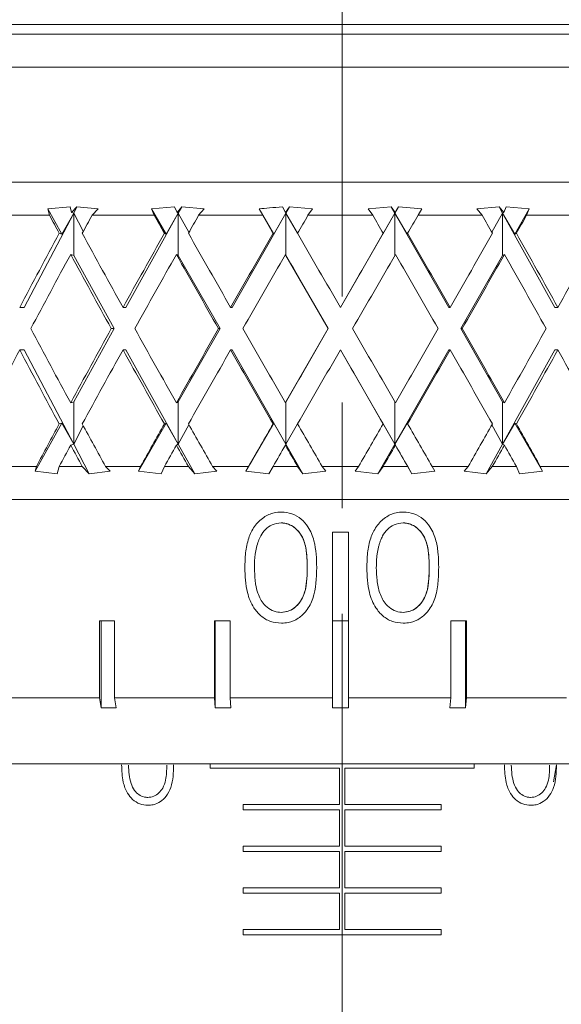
# Model space of a CAD drawing. Header units: inches. Extents: x 4 to 39.3, y 3.6 to 31.2.
# Tile 8 of 28: x 17.6 to 18.1, y 4.5 to 5.4. Entities that reach past the tile are written whole.
import ezdxf

# ---------------------------------------------------------------- set-up
doc = ezdxf.new("R2010")
doc.units = ezdxf.units.IN
doc.header["$MEASUREMENT"] = 0
doc.linetypes.add('CENTERX2', pattern=[0.8, 0.5, -0.1, 0.1, -0.1])

msp = doc.modelspace()

# ---------------------------------------------------------------- linework, layer by layer
at = {"color": 7, "linetype": 'CENTERX2', "lineweight": 0}
msp.add_line((17.88214, 3.58333), (17.88214, 11.98808), dxfattribs=at)
at = {"color": 7, "linetype": 'Continuous', "lineweight": 15}
for p, q in [((18.54514, 5.44051), (17.22323, 5.44051)), ((17.19839, 5.4315), (18.56589, 5.4315)), ((18.59714, 5.40025), (17.16714, 5.40025)), ((18.59713, 5.2915), (17.16714, 5.2915)), ((17.60532, 5.26025), (17.54939, 5.26025)), ((17.62817, 5.26224), (17.58118, 5.17307)), ((17.62486, 5.2682), (17.60376, 5.26624)), ((17.60376, 5.26624), (17.60532, 5.26025)), ((17.60376, 5.26624), (17.61702, 5.24234)), ((17.62817, 5.26224), (17.61702, 5.24234)), ((17.62626, 5.26291), (17.62486, 5.2682)), ((17.63131, 5.2682), (17.62626, 5.26291)), ((17.62626, 5.26291), (17.62817, 5.26224)), ((17.63131, 5.2682), (17.62817, 5.26224)), ((17.62817, 5.22224), (17.62817, 5.26224)), ((17.62817, 5.26224), (17.63728, 5.24511)), ((17.65135, 5.26624), (17.63131, 5.2682)), ((17.64559, 5.26025), (17.65135, 5.26624)), ((17.70446, 5.26025), (17.64559, 5.26025)), ((17.72708, 5.26224), (17.67762, 5.17307)), ((17.72368, 5.2682), (17.70193, 5.26624)), ((17.70193, 5.26624), (17.70446, 5.26025)), ((17.70193, 5.26624), (17.71559, 5.24234)), ((17.72708, 5.26224), (17.71559, 5.24234)), ((17.72592, 5.26291), (17.72368, 5.2682)), ((17.73039, 5.2682), (17.72592, 5.26291)), ((17.72592, 5.26291), (17.72708, 5.26224)), ((17.73039, 5.2682), (17.72708, 5.26224)), ((17.72708, 5.22224), (17.72708, 5.26224)), ((17.72708, 5.26224), (17.73722, 5.24414)), ((17.75149, 5.26624), (17.73039, 5.2682)), ((17.74639, 5.26025), (17.75149, 5.26624)), ((17.80706, 5.26025), (17.74639, 5.26025)), ((17.82901, 5.26224), (17.77805, 5.17307)), ((17.80361, 5.26624), (17.80706, 5.26025)), ((17.80361, 5.26624), (17.81741, 5.24234)), ((17.81741, 5.24234), (17.82901, 5.26224)), ((17.82862, 5.26291), (17.82557, 5.2682)), ((17.83242, 5.2682), (17.82862, 5.26291)), ((17.82901, 5.26224), (17.82862, 5.26291)), ((17.83242, 5.2682), (17.82901, 5.26224)), ((17.83998, 5.24324), (17.82901, 5.26224)), ((17.82901, 5.26224), (17.82901, 5.22224)), ((17.85416, 5.26624), (17.83242, 5.2682)), ((17.84984, 5.26025), (17.85416, 5.26624)), ((17.91112, 5.26025), (17.84984, 5.26025)), ((17.93198, 5.26224), (17.8805, 5.17307)), ((17.92857, 5.2682), (17.90682, 5.26624)), ((17.90682, 5.26624), (17.91112, 5.26025)), ((17.93198, 5.26224), (17.92049, 5.24234)), ((17.93236, 5.26291), (17.92857, 5.2682)), ((17.93198, 5.26224), (17.92857, 5.2682)), ((17.93542, 5.2682), (17.93198, 5.26224)), ((17.93236, 5.26291), (17.93198, 5.26224)), ((17.98298, 5.17307), (17.93198, 5.26224)), ((17.93198, 5.26224), (17.94359, 5.24234)), ((17.93198, 5.22227), (17.93198, 5.26224)), ((17.93542, 5.2682), (17.93236, 5.26291)), ((17.95739, 5.26624), (17.93542, 5.2682)), ((17.95391, 5.26025), (17.95739, 5.26624)), ((18.01462, 5.26025), (17.95391, 5.26025)), ((18.03067, 5.2682), (18.00954, 5.26624)), ((18.00954, 5.26624), (18.01462, 5.26025)), ((18.03398, 5.26224), (18.02381, 5.24411)), ((18.03512, 5.26291), (18.03067, 5.2682)), ((18.03398, 5.26224), (18.03067, 5.2682)), ((18.03512, 5.26291), (18.03398, 5.26224)), ((18.03398, 5.22224), (18.03398, 5.26224)), ((18.0835, 5.17307), (18.03398, 5.26224)), ((18.03398, 5.26224), (18.04547, 5.24234)), ((18.03739, 5.2682), (18.03512, 5.26291)), ((18.05914, 5.26624), (18.03739, 5.2682)), ((18.04547, 5.24234), (18.05914, 5.26624)), ((18.05659, 5.26025), (18.05914, 5.26624)), ((18.11554, 5.26025), (18.05659, 5.26025)), ((17.61702, 5.24234), (17.61451, 5.24322)), ((17.71559, 5.24234), (17.71406, 5.24322)), ((17.81689, 5.24322), (17.81741, 5.24234)), ((17.92049, 5.24234), (17.92098, 5.24322)), ((17.94359, 5.24234), (17.94408, 5.24322)), ((18.04547, 5.24234), (18.04698, 5.24322)), ((17.62534, 5.22323), (17.62817, 5.22224)), ((17.72536, 5.22323), (17.72708, 5.22224)), ((17.82901, 5.22224), (17.82842, 5.22323)), ((18.03567, 5.22323), (18.03398, 5.22224)), ((17.62817, 5.22224), (17.66653, 5.15307)), ((17.72708, 5.22224), (17.76662, 5.15307)), ((17.82901, 5.22224), (17.86895, 5.15307)), ((17.99442, 5.15307), (18.03398, 5.22224)), ((17.58118, 5.17307), (17.57709, 5.17307)), ((17.67762, 5.17307), (17.67485, 5.17307)), ((17.77805, 5.17307), (17.77663, 5.17307)), ((17.8805, 5.17307), (17.88048, 5.17307)), ((17.98298, 5.17307), (17.98435, 5.17307)), ((18.0835, 5.17307), (18.08623, 5.17307)), ((17.66653, 5.15307), (17.62817, 5.0839)), ((17.66653, 5.15307), (17.66378, 5.15307)), ((17.76662, 5.15307), (17.72708, 5.0839)), ((17.76662, 5.15307), (17.76522, 5.15307)), ((17.86895, 5.15307), (17.82901, 5.0839)), ((17.86895, 5.15307), (17.86893, 5.15307)), ((18.03398, 5.0839), (17.99442, 5.15307)), ((17.99442, 5.15307), (17.99578, 5.15307)), ((17.58118, 5.13307), (17.57709, 5.13307)), ((17.58118, 5.13307), (17.62817, 5.0439)), ((17.67762, 5.13307), (17.67485, 5.13307)), ((17.67762, 5.13307), (17.72708, 5.0439)), ((17.77805, 5.13307), (17.77663, 5.13307)), ((17.77805, 5.13307), (17.82901, 5.0439)), ((17.8805, 5.13307), (17.88048, 5.13307)), ((17.8805, 5.13307), (17.93198, 5.0439)), ((17.93198, 5.0439), (17.98298, 5.13307)), ((17.98298, 5.13307), (17.98435, 5.13307)), ((18.03398, 5.0439), (18.0835, 5.13307)), ((18.0835, 5.13307), (18.08623, 5.13307)), ((17.62817, 5.0839), (17.62534, 5.08291)), ((17.62817, 5.0439), (17.62817, 5.0839)), ((17.72708, 5.0839), (17.72536, 5.08291)), ((17.72708, 5.0439), (17.72708, 5.0839)), ((17.82842, 5.08291), (17.82901, 5.0839)), ((17.82901, 5.0839), (17.82901, 5.0439)), ((17.93198, 5.0439), (17.93198, 5.08386)), ((18.03398, 5.0839), (18.03567, 5.08291)), ((18.03398, 5.0439), (18.03398, 5.0839)), ((17.61702, 5.0638), (17.59171, 5.01816)), ((17.61451, 5.06292), (17.61702, 5.0638)), ((17.61702, 5.0638), (17.62817, 5.0439)), ((17.63728, 5.06102), (17.62817, 5.0439)), ((17.71559, 5.0638), (17.68951, 5.01816)), ((17.71406, 5.06292), (17.71559, 5.0638)), ((17.71559, 5.0638), (17.72708, 5.0439)), ((17.73722, 5.06199), (17.72708, 5.0439)), ((17.81741, 5.0638), (17.79106, 5.01816)), ((17.81741, 5.0638), (17.81689, 5.06292)), ((17.82901, 5.0439), (17.81741, 5.0638)), ((17.82901, 5.0439), (17.83998, 5.0629)), ((17.92049, 5.0638), (17.93198, 5.0439)), ((17.92098, 5.06292), (17.92049, 5.0638)), ((17.94359, 5.0638), (17.93198, 5.0439)), ((17.94408, 5.06292), (17.94359, 5.0638)), ((18.02381, 5.06202), (18.03398, 5.0439)), ((18.04547, 5.0638), (18.03398, 5.0439)), ((18.04698, 5.06292), (18.04547, 5.0638)), ((18.07157, 5.01816), (18.04547, 5.0638)), ((17.62817, 5.0439), (17.62534, 5.04291)), ((17.62817, 5.0439), (17.64294, 5.01585)), ((17.72708, 5.0439), (17.72536, 5.04291)), ((17.72708, 5.0439), (17.74264, 5.01585)), ((17.82842, 5.04291), (17.82901, 5.0439)), ((17.82901, 5.0439), (17.84504, 5.01585)), ((17.91594, 5.01585), (17.93198, 5.0439)), ((17.93198, 5.0439), (17.93254, 5.04291)), ((17.93198, 5.0439), (17.94817, 5.01585)), ((18.0184, 5.01585), (18.03398, 5.0439)), ((18.03398, 5.0439), (18.03567, 5.04291)), ((17.56147, 5.02275), (17.59288, 5.02275)), ((17.59288, 5.02275), (17.59171, 5.01816)), ((17.59171, 5.01816), (17.61261, 5.01585)), ((17.61261, 5.01585), (17.61442, 5.02275)), ((17.61442, 5.02275), (17.63634, 5.02275)), ((17.63634, 5.02275), (17.64294, 5.01585)), ((17.64294, 5.01585), (17.6628, 5.01816)), ((17.6628, 5.01816), (17.65837, 5.02275)), ((17.65837, 5.02275), (17.69143, 5.02275)), ((17.69143, 5.02275), (17.68951, 5.01816)), ((17.68951, 5.01816), (17.71105, 5.01585)), ((17.71105, 5.01585), (17.71396, 5.02275)), ((17.71396, 5.02275), (17.73679, 5.02275)), ((17.73679, 5.02275), (17.74264, 5.01585)), ((17.74264, 5.01585), (17.76354, 5.01816)), ((17.76354, 5.01816), (17.75963, 5.02275)), ((17.75963, 5.02275), (17.7937, 5.02275)), ((17.7937, 5.02275), (17.79106, 5.01816)), ((17.79106, 5.01816), (17.81282, 5.01585)), ((17.81282, 5.01585), (17.81679, 5.02275)), ((17.81679, 5.02275), (17.84007, 5.02275)), ((17.84007, 5.02275), (17.84504, 5.01585)), ((17.84504, 5.01585), (17.86659, 5.01816)), ((17.86659, 5.01816), (17.86327, 5.02275)), ((17.86327, 5.02275), (17.89769, 5.02275)), ((17.89769, 5.02275), (17.89439, 5.01816)), ((17.89439, 5.01816), (17.91594, 5.01585)), ((17.91594, 5.01585), (17.92088, 5.02275)), ((17.92088, 5.02275), (17.94418, 5.02275)), ((17.94418, 5.02275), (17.94817, 5.01585)), ((17.94817, 5.01585), (17.96994, 5.01816)), ((17.96994, 5.01816), (17.96728, 5.02275)), ((17.96728, 5.02275), (18.00137, 5.02275)), ((18.00137, 5.02275), (17.99747, 5.01816)), ((17.99747, 5.01816), (18.0184, 5.01585)), ((18.0184, 5.01585), (18.02422, 5.02275)), ((18.02422, 5.02275), (18.04707, 5.02275)), ((18.04707, 5.02275), (18.05002, 5.01585)), ((18.05002, 5.01585), (18.07157, 5.01816)), ((18.07157, 5.01816), (18.06963, 5.02275)), ((18.06963, 5.02275), (18.10273, 5.02275)), ((18.59713, 4.9915), (17.16714, 4.9915)), ((17.82437, 4.96941), (17.82434, 4.96941)), ((17.93975, 4.96941), (17.93973, 4.96941)), ((17.88805, 4.9605), (17.87305, 4.9605)), ((17.87305, 4.9605), (17.87305, 4.804)), ((17.87306, 4.9605), (17.87306, 4.87668)), ((17.88805, 4.804), (17.88805, 4.9605)), ((17.84913, 4.9271), (17.8491, 4.9271)), ((17.96451, 4.9271), (17.96449, 4.9271)), ((17.82437, 4.88479), (17.82434, 4.88479)), ((17.93975, 4.88479), (17.93973, 4.88479)), ((17.66682, 4.87668), (17.65256, 4.87668)), ((17.65256, 4.87668), (17.65256, 4.804)), ((17.65426, 4.87668), (17.65426, 4.79454)), ((17.66682, 4.804), (17.66682, 4.87668)), ((17.77613, 4.87668), (17.76132, 4.87668)), ((17.76132, 4.87668), (17.76132, 4.804)), ((17.76218, 4.87668), (17.76218, 4.79454)), ((17.77613, 4.804), (17.77613, 4.87668)), ((17.87306, 4.87668), (17.87306, 4.79454)), ((17.88805, 4.87668), (17.87306, 4.87668)), ((17.99982, 4.87668), (17.985, 4.87668)), ((17.985, 4.87668), (17.985, 4.804)), ((17.99898, 4.79454), (17.99898, 4.87668)), ((17.99982, 4.804), (17.99982, 4.87668)), ((17.56281, 4.804), (17.65256, 4.804)), ((17.65256, 4.804), (17.65426, 4.79454)), ((17.66682, 4.804), (17.76132, 4.804)), ((17.66852, 4.79454), (17.66682, 4.804)), ((17.76132, 4.804), (17.76218, 4.79454)), ((17.77613, 4.804), (17.87305, 4.804)), ((17.77699, 4.79454), (17.77613, 4.804)), ((17.87305, 4.804), (17.87306, 4.79454)), ((17.88805, 4.804), (17.985, 4.804)), ((17.88806, 4.79454), (17.88805, 4.804)), ((17.985, 4.804), (17.98416, 4.79454)), ((17.99898, 4.79454), (17.99982, 4.804)), ((17.99982, 4.804), (18.09442, 4.804)), ((17.66852, 4.79454), (17.65426, 4.79454)), ((17.77699, 4.79454), (17.76218, 4.79454)), ((17.99898, 4.79454), (17.98416, 4.79454)), ((18.56105, 4.7415), (17.20322, 4.7415)), ((17.75714, 4.7415), (17.75714, 4.73746)), ((18.00714, 4.73746), (18.00714, 4.7415)), ((18.08492, 4.74051), (18.08222, 4.7246)), ((17.75714, 4.73746), (17.87964, 4.73746)), ((17.87964, 4.73746), (17.87964, 4.70309)), ((17.88464, 4.70309), (17.88464, 4.73746)), ((17.88464, 4.73746), (18.00714, 4.73746)), ((17.87964, 4.70309), (17.78839, 4.70309)), ((17.78839, 4.70309), (17.78839, 4.69809)), ((17.97589, 4.70309), (17.88464, 4.70309)), ((17.97589, 4.69809), (17.97589, 4.70309)), ((17.78839, 4.69809), (17.87964, 4.69809)), ((17.87964, 4.69809), (17.87964, 4.66372)), ((17.88464, 4.66372), (17.88464, 4.69809)), ((17.88464, 4.69809), (17.97589, 4.69809)), ((17.87964, 4.66372), (17.78839, 4.66372)), ((17.78839, 4.66372), (17.78839, 4.65872)), ((17.78839, 4.65872), (17.87964, 4.65872)), ((17.87964, 4.65872), (17.87964, 4.62435)), ((17.97589, 4.66372), (17.88464, 4.66372)), ((17.88464, 4.62435), (17.88464, 4.65872)), ((17.88464, 4.65872), (17.97589, 4.65872)), ((17.97589, 4.65872), (17.97589, 4.66372)), ((17.87964, 4.62435), (17.78839, 4.62435)), ((17.78839, 4.62435), (17.78839, 4.61935)), ((17.78839, 4.61935), (17.87964, 4.61935)), ((17.87964, 4.61935), (17.87964, 4.58498)), ((17.97589, 4.62435), (17.88464, 4.62435)), ((17.88464, 4.61935), (17.97589, 4.61935)), ((17.88464, 4.58498), (17.88464, 4.61935)), ((17.97589, 4.61935), (17.97589, 4.62435)), ((17.87964, 4.58498), (17.78839, 4.58498)), ((17.78839, 4.58498), (17.78839, 4.57998)), ((17.97589, 4.58498), (17.88464, 4.58498)), ((17.97589, 4.57998), (17.97589, 4.58498)), ((17.78839, 4.57998), (17.97589, 4.57998))]:
    msp.add_line(p, q, dxfattribs=at)
for centre, major_axis, ratio, start_param, end_param in [((17.88214, 5.13307), (-0.72946, 1.28947), 0.122073, 1.403296, 1.416524), ((17.88214, 5.13307), (0.7082, 1.28603), 0.182925, 1.572638, 1.585867), ((17.88214, 5.13307), (-0.74202, 1.29174), 0.061449, 1.43696, 1.450188), ((17.88214, 5.13307), (0.72946, 1.28947), 0.122073, 1.541191, 1.554419), ((17.88214, 5.13307), (-0.74625, 1.29254), 0.000964, 1.471687, 1.484915), ((17.88214, 5.13307), (0.74202, 1.29174), 0.061449, 1.507527, 1.520755), ((17.88214, 5.13307), (-0.74228, 1.29179), 0.05952, 4.763527, 4.776755), ((17.88214, 5.13307), (0.74625, 1.29254), 0.000964, 1.472799, 1.486028), ((17.88214, 5.13307), (-0.72999, 1.28956), 0.120137, 4.729812, 4.74304), ((17.88214, 5.13307), (0.74228, 1.29179), 0.05952, 4.831901, 4.84513), ((17.88214, 5.17307), (0.7082, 1.28603), 0.182925, 1.61689, 1.671192), ((17.88214, 5.17307), (-0.72946, 1.28947), 0.122073, 1.447547, 1.501849), ((17.88214, 5.17307), (0.72946, 1.28947), 0.122073, 1.585443, 1.639744), ((17.88214, 5.17307), (-0.74202, 1.29174), 0.061449, 1.481211, 1.535513), ((17.88214, 5.17307), (0.74202, 1.29174), 0.061449, 1.551779, 1.60608), ((17.88214, 5.17307), (-0.74625, 1.29254), 0.000964, 1.515939, 1.57024), ((17.88214, 5.17307), (0.74625, 1.29254), 0.000964, 1.517051, 1.571353), ((17.88214, 5.17307), (-0.74228, 1.29179), 0.05952, 4.678202, 4.732503), ((17.88214, 5.17307), (0.74228, 1.29179), 0.05952, 4.746576, 4.800878), ((17.88214, 5.17307), (-0.72999, 1.28956), 0.120137, 4.644487, 4.698788), ((17.88214, 5.17307), (0.72999, 1.28956), 0.120137, 4.780291, 4.834593), ((17.88214, 5.13307), (0.7082, 1.28603), 0.182925, 1.601378, 1.655718), ((17.88214, 5.13307), (-0.72946, 1.28947), 0.122073, 1.432036, 1.486375), ((17.88214, 5.13307), (0.72946, 1.28947), 0.122073, 1.569931, 1.62427), ((17.88214, 5.13307), (-0.74202, 1.29174), 0.061449, 1.4657, 1.520039), ((17.88214, 5.13307), (0.74202, 1.29174), 0.061449, 1.536267, 1.590606), ((17.88214, 5.13307), (-0.74625, 1.29254), 0.000964, 1.500427, 1.554766), ((17.88214, 5.13307), (0.74625, 1.29254), 0.000964, 1.501539, 1.555879), ((17.88214, 5.13307), (-0.74228, 1.29179), 0.05952, 4.693676, 4.748015), ((17.88214, 5.13307), (0.74228, 1.29179), 0.05952, 4.76205, 4.81639), ((17.88214, 5.13307), (-0.72999, 1.28956), 0.120137, 4.659961, 4.7143), ((17.88214, 5.17307), (-0.7082, 1.28603), 0.182925, 1.485875, 1.540214), ((17.88214, 5.17307), (0.72946, 1.28947), 0.122073, 1.655218, 1.709557), ((17.88214, 5.17307), (-0.72946, 1.28947), 0.122073, 1.517323, 1.571662), ((17.88214, 5.17307), (0.74202, 1.29174), 0.061449, 1.621554, 1.675893), ((17.88214, 5.17307), (-0.74202, 1.29174), 0.061449, 1.550987, 1.605326), ((17.88214, 5.17307), (0.74625, 1.29254), 0.000964, 1.586827, 1.641166), ((17.88214, 5.17307), (-0.74625, 1.29254), 0.000964, 1.585714, 1.640053), ((17.88214, 5.17307), (0.74228, 1.29179), 0.05952, 4.676763, 4.731102), ((17.88214, 5.17307), (-0.74228, 1.29179), 0.05952, 4.608388, 4.662728), ((17.88214, 5.17307), (0.72999, 1.28956), 0.120137, 4.710478, 4.764817), ((17.88214, 5.13307), (0.7082, 1.28603), 0.182925, 1.671192, 1.725493), ((17.88214, 5.13307), (-0.7082, 1.28603), 0.182925, 1.470401, 1.524702), ((17.88214, 5.13307), (0.72946, 1.28947), 0.122073, 1.639744, 1.694045), ((17.88214, 5.13307), (-0.72946, 1.28947), 0.122073, 1.501849, 1.55615), ((17.88214, 5.13307), (0.74202, 1.29174), 0.061449, 1.60608, 1.660381), ((17.88214, 5.13307), (-0.74202, 1.29174), 0.061449, 1.535513, 1.589814), ((17.88214, 5.13307), (0.74625, 1.29254), 0.000964, 1.571353, 1.625654), ((17.88214, 5.13307), (-0.74625, 1.29254), 0.000964, 1.57024, 1.624541), ((17.88214, 5.13307), (0.74228, 1.29179), 0.05952, 4.692275, 4.746576), ((17.88214, 5.13307), (-0.74228, 1.29179), 0.05952, 4.6239, 4.678202), ((17.88214, 5.13307), (0.72999, 1.28956), 0.120137, 4.72599, 4.780291), ((17.88214, 5.13307), (-0.72999, 1.28956), 0.120137, 4.590185, 4.644487), ((17.88214, 5.17307), (0.72946, 1.28947), 0.122073, 1.725069, 1.756307), ((17.88214, 5.17307), (-0.7082, 1.28603), 0.182925, 1.555726, 1.586964), ((17.88214, 5.17307), (0.74202, 1.29174), 0.061449, 1.691405, 1.722643), ((17.88214, 5.17307), (-0.72946, 1.28947), 0.122073, 1.587174, 1.618412), ((17.88214, 5.17307), (0.74625, 1.29254), 0.000964, 1.656678, 1.687916), ((17.88214, 5.17307), (-0.74202, 1.29174), 0.061449, 1.620838, 1.652076), ((17.88214, 5.17307), (0.74228, 1.29179), 0.05952, 4.630013, 4.661251), ((17.88214, 5.17307), (-0.74625, 1.29254), 0.000964, 1.655565, 1.686803), ((17.88214, 5.17307), (0.72999, 1.28956), 0.120137, 4.663728, 4.694966), ((17.88214, 5.17307), (-0.74228, 1.29179), 0.05952, 4.561638, 4.592877), ((17.88214, 5.13307), (0.72946, 1.28947), 0.122073, 1.709557, 1.725201), ((17.88214, 5.13307), (-0.7082, 1.28603), 0.182925, 1.540214, 1.555858), ((17.88214, 5.13307), (0.74202, 1.29174), 0.061449, 1.675893, 1.691536), ((17.88214, 5.13307), (-0.72946, 1.28947), 0.122073, 1.571662, 1.587305), ((17.88214, 5.13307), (0.74625, 1.29254), 0.000964, 1.641166, 1.656809), ((17.88214, 5.13307), (-0.74202, 1.29174), 0.061449, 1.605326, 1.620969), ((17.88214, 5.13307), (0.74228, 1.29179), 0.05952, 4.66112, 4.676763), ((17.88214, 5.13307), (-0.74625, 1.29254), 0.000964, 1.640053, 1.655697), ((17.88214, 5.13307), (0.72999, 1.28956), 0.120137, 4.694835, 4.710478), ((17.88214, 5.13307), (-0.74228, 1.29179), 0.05952, 4.592745, 4.608388)]:
    msp.add_ellipse(centre, major_axis=major_axis, ratio=ratio, start_param=start_param, end_param=end_param, dxfattribs=at)
for points, knots in [([(17.82557, 5.2682), (17.82151, 5.26788), (17.81418, 5.26731), (17.80686, 5.26657), (17.80361, 5.26624)], [0, 0, 0, 0, 0.555148, 1, 1, 1, 1]), ([(17.79014, 4.92714), (17.79025, 4.93179), (17.79049, 4.94119), (17.79308, 4.95451), (17.79871, 4.96631), (17.80709, 4.97491), (17.81647, 4.97915), (17.82237, 4.97952), (17.82464, 4.97967)], [0, 0, 0, 0, 0.198093, 0.399995, 0.573401, 0.74835, 0.902899, 1, 1, 1, 1]), ([(17.82464, 4.97967), (17.82803, 4.97935), (17.83483, 4.97871), (17.84367, 4.97343), (17.85115, 4.96467), (17.85754, 4.94908), (17.85787, 4.93569), (17.85807, 4.92714)], [0, 0, 0, 0, 0.145242, 0.291337, 0.428839, 0.635695, 1, 1, 1, 1]), ([(17.90551, 4.92714), (17.90563, 4.93179), (17.90586, 4.94119), (17.90844, 4.95449), (17.91406, 4.96625), (17.92239, 4.97485), (17.93178, 4.97914), (17.93771, 4.97952), (17.94003, 4.97967)], [0, 0, 0, 0, 0.1982818, 0.4003247, 0.5728398, 0.7468888, 0.9009766, 1, 1, 1, 1]), ([(17.94003, 4.97967), (17.94343, 4.97935), (17.95025, 4.9787), (17.95911, 4.97339), (17.96659, 4.96459), (17.97129, 4.95305), (17.97321, 4.93986), (17.97338, 4.93141), (17.97347, 4.92714)], [0, 0, 0, 0, 0.145657, 0.29215, 0.430431, 0.63733, 0.816975, 1, 1, 1, 1]), ([(17.82434, 4.96941), (17.82146, 4.96904), (17.81599, 4.96833), (17.80932, 4.96359), (17.80515, 4.95798), (17.80357, 4.95395), (17.80289, 4.95224)], [0, 0, 0, 0, 0.293716, 0.558124, 0.812734, 1, 1, 1, 1]), ([(17.8491, 4.9271), (17.84897, 4.93626), (17.8488, 4.94853), (17.84145, 4.96151), (17.83504, 4.96682), (17.82907, 4.96916), (17.82542, 4.96935), (17.82434, 4.96941)], [0, 0, 0, 0, 0.490546, 0.657632, 0.799137, 0.940721, 1, 1, 1, 1]), ([(17.84913, 4.9271), (17.84904, 4.93167), (17.84885, 4.9408), (17.84625, 4.95441), (17.83934, 4.96409), (17.83123, 4.96867), (17.82666, 4.96916), (17.82437, 4.96941)], [0, 0, 0, 0, 0.251085, 0.501371, 0.749628, 0.874877, 1, 1, 1, 1]), ([(17.93973, 4.96941), (17.93685, 4.96904), (17.93138, 4.96833), (17.9247, 4.96359), (17.92053, 4.95798), (17.91895, 4.95396), (17.91827, 4.95224)], [0, 0, 0, 0, 0.294035, 0.55817, 0.811958, 1, 1, 1, 1]), ([(17.96449, 4.9271), (17.96444, 4.93006), (17.96437, 4.9345), (17.96391, 4.94039), (17.96311, 4.94638), (17.96125, 4.9538), (17.95683, 4.96151), (17.95041, 4.96683), (17.94444, 4.96917), (17.94079, 4.96935), (17.93973, 4.96941)], [0, 0, 0, 0, 0.161571, 0.242572, 0.323311, 0.491474, 0.6582, 0.799888, 0.941657, 1, 1, 1, 1]), ([(17.96451, 4.9271), (17.96442, 4.93167), (17.96424, 4.9408), (17.96164, 4.95441), (17.95472, 4.96409), (17.94662, 4.96867), (17.94204, 4.96916), (17.93975, 4.96941)], [0, 0, 0, 0, 0.251085, 0.501371, 0.749628, 0.874877, 1, 1, 1, 1]), ([(17.80289, 4.95224), (17.80224, 4.95021), (17.80094, 4.94615), (17.79944, 4.93774), (17.79924, 4.93135), (17.79911, 4.9271)], [0, 0, 0, 0, 0.250452, 0.500981, 1, 1, 1, 1]), ([(17.91827, 4.95224), (17.91793, 4.95123), (17.91725, 4.94921), (17.91642, 4.94612), (17.91579, 4.94298), (17.9151, 4.93878), (17.91459, 4.93348), (17.91452, 4.92923), (17.91448, 4.9271)], [0, 0, 0, 0, 0.125108, 0.250472, 0.375607, 0.500986, 0.74991, 1, 1, 1, 1]), ([(17.82464, 4.87454), (17.82113, 4.87487), (17.81409, 4.87555), (17.80497, 4.8811), (17.79714, 4.8904), (17.79081, 4.90599), (17.79039, 4.91918), (17.79014, 4.92714)], [0, 0, 0, 0, 0.149181, 0.299065, 0.441759, 0.663301, 1, 1, 1, 1]), ([(17.79911, 4.9271), (17.79946, 4.91893), (17.8, 4.90657), (17.80687, 4.89294), (17.81415, 4.88717), (17.8199, 4.88502), (17.82337, 4.88484), (17.82434, 4.88479)], [0, 0, 0, 0, 0.444056, 0.671117, 0.80881, 0.9467, 1, 1, 1, 1]), ([(17.82434, 4.88479), (17.8269, 4.88509), (17.83202, 4.88568), (17.83879, 4.89003), (17.84443, 4.8971), (17.84882, 4.90977), (17.84899, 4.92028), (17.8491, 4.9271)], [0, 0, 0, 0, 0.139816, 0.280093, 0.427282, 0.628815, 1, 1, 1, 1]), ([(17.82437, 4.88479), (17.82666, 4.88502), (17.83125, 4.88548), (17.83733, 4.889), (17.84218, 4.89391), (17.8488, 4.90609), (17.84898, 4.91777), (17.84913, 4.9271)], [0, 0, 0, 0, 0.1251388, 0.2504182, 0.3755189, 0.5008471, 1, 1, 1, 1]), ([(17.85807, 4.92714), (17.85781, 4.91718), (17.85744, 4.90275), (17.84932, 4.88658), (17.84093, 4.87874), (17.83239, 4.87499), (17.82679, 4.87466), (17.82464, 4.87454)], [0, 0, 0, 0, 0.4214681, 0.6107053, 0.7591069, 0.9076457, 1, 1, 1, 1]), ([(17.94003, 4.87454), (17.93653, 4.87487), (17.92951, 4.87554), (17.92039, 4.88106), (17.91255, 4.89034), (17.90619, 4.90594), (17.90576, 4.91916), (17.90551, 4.92714)], [0, 0, 0, 0, 0.1487776, 0.2982784, 0.4402979, 0.6618374, 1, 1, 1, 1]), ([(17.91448, 4.9271), (17.91459, 4.92308), (17.9148, 4.91495), (17.91687, 4.90488), (17.92013, 4.89728), (17.92383, 4.89166), (17.92951, 4.88719), (17.93526, 4.88502), (17.93874, 4.88484), (17.93973, 4.88479)], [0, 0, 0, 0, 0.2200732, 0.4446517, 0.5564081, 0.6719426, 0.8088669, 0.9459771, 1, 1, 1, 1]), ([(17.93973, 4.88479), (17.94229, 4.88509), (17.94743, 4.88569), (17.95421, 4.89005), (17.95984, 4.89713), (17.96421, 4.90979), (17.96438, 4.9203), (17.96449, 4.9271)], [0, 0, 0, 0, 0.1401852, 0.2808186, 0.4285389, 0.6297483, 1, 1, 1, 1]), ([(17.93975, 4.88479), (17.94204, 4.88502), (17.94663, 4.88548), (17.95271, 4.889), (17.95757, 4.89391), (17.96418, 4.90609), (17.96437, 4.91777), (17.96451, 4.9271)], [0, 0, 0, 0, 0.1251388, 0.2504182, 0.3755189, 0.5008471, 1, 1, 1, 1]), ([(17.97347, 4.92714), (17.97336, 4.92227), (17.97314, 4.91242), (17.9706, 4.89828), (17.96471, 4.88658), (17.9563, 4.87873), (17.94776, 4.87498), (17.94216, 4.87466), (17.94003, 4.87454)], [0, 0, 0, 0, 0.208881, 0.421759, 0.610556, 0.759486, 0.908546, 1, 1, 1, 1]), ([(17.88806, 4.79454), (17.88681, 4.79452), (17.88181, 4.79444), (17.87681, 4.7945), (17.87306, 4.79454)], [0, 0, 0, 0, 0.24909, 1, 1, 1, 1]), ([(17.69852, 4.7024), (17.69587, 4.70267), (17.69058, 4.70319), (17.68379, 4.70752), (17.67818, 4.71462), (17.67397, 4.72581), (17.67368, 4.73508), (17.67352, 4.74051)], [0, 0, 0, 0, 0.159085, 0.318977, 0.46721, 0.687867, 1, 1, 1, 1]), ([(17.68002, 4.74048), (17.68028, 4.73454), (17.68067, 4.72604), (17.68518, 4.71658), (17.68977, 4.71223), (17.69427, 4.7101), (17.69721, 4.7099), (17.6983, 4.70983)], [0, 0, 0, 0, 0.437586, 0.625291, 0.77059, 0.915438, 1, 1, 1, 1]), ([(17.6983, 4.70983), (17.7002, 4.71006), (17.70401, 4.71051), (17.70901, 4.71382), (17.71303, 4.7191), (17.71603, 4.7282), (17.71616, 4.73567), (17.71623, 4.74048)], [0, 0, 0, 0, 0.147691, 0.295911, 0.445257, 0.643339, 1, 1, 1, 1]), ([(17.72273, 4.74051), (17.72254, 4.73328), (17.72227, 4.72285), (17.71642, 4.71119), (17.71043, 4.70552), (17.70423, 4.70275), (17.70014, 4.7025), (17.69852, 4.7024)], [0, 0, 0, 0, 0.415981, 0.600351, 0.750592, 0.900803, 1, 1, 1, 1]), ([(18.0607, 4.7024), (18.05809, 4.70266), (18.05286, 4.70317), (18.0461, 4.70741), (18.04048, 4.71442), (18.03616, 4.72563), (18.03587, 4.73498), (18.0357, 4.74051)], [0, 0, 0, 0, 0.156929, 0.314726, 0.460167, 0.680805, 1, 1, 1, 1]), ([(18.0422, 4.74048), (18.04247, 4.73454), (18.04285, 4.72606), (18.04735, 4.71658), (18.05195, 4.71224), (18.05644, 4.7101), (18.05938, 4.70991), (18.06048, 4.70983)], [0, 0, 0, 0, 0.438914, 0.627081, 0.770882, 0.914259, 1, 1, 1, 1]), ([(18.06048, 4.70983), (18.0624, 4.71006), (18.06623, 4.71052), (18.07123, 4.71385), (18.07524, 4.71915), (18.07822, 4.72824), (18.07834, 4.7357), (18.07842, 4.74048)], [0, 0, 0, 0, 0.148157, 0.296793, 0.447674, 0.645666, 1, 1, 1, 1]), ([(18.08492, 4.74051), (18.08472, 4.73327), (18.08445, 4.72314), (18.0788, 4.71151), (18.07298, 4.70571), (18.06652, 4.70277), (18.06238, 4.70251), (18.0607, 4.7024)], [0, 0, 0, 0, 0.415042, 0.581054, 0.748308, 0.89791, 1, 1, 1, 1])]:
    msp.add_open_spline(points, degree=3, knots=knots, dxfattribs=at)

doc.saveas('drawing.dxf')
